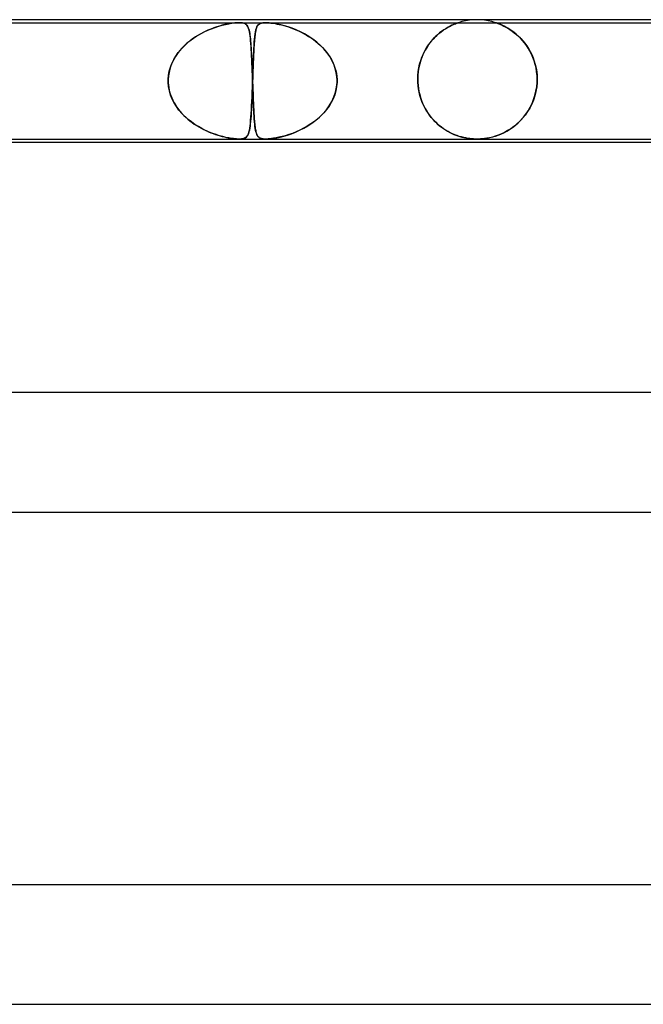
# Model space of a CAD drawing. Header units: millimetres. Extents: x -535 to 535, y -2 to 330.
# Tile 33 of 88: x -139 to -118, y 297 to 330. Entities that reach past the tile are written whole.
import ezdxf

# ---------------------------------------------------------------- set-up
doc = ezdxf.new("R2010")
doc.units = ezdxf.units.MM
doc.layers.add('HIDDEN', color=7, linetype='Continuous')
doc.layers.add('THICK', color=7, linetype='Continuous')

msp = doc.modelspace()

# ---------------------------------------------------------------- linework, layer by layer
at = {"layer": 'HIDDEN'}
for p, q in [((-124, 330), (-124.127, 329.996)), ((-123.873, 329.996), (-124, 330)), ((-153, 329.9), (-131.964, 329.9)), ((-132.916, 329.687), (-133.018, 329.644)), ((-133.009, 329.648), (-132.886, 329.699)), ((-132.815, 329.725), (-132.916, 329.687)), ((-132.886, 329.699), (-132.766, 329.742)), ((-132.717, 329.758), (-132.815, 329.725)), ((-132.766, 329.742), (-132.65, 329.78)), ((-132.623, 329.788), (-132.717, 329.758)), ((-132.65, 329.78), (-132.539, 329.811)), ((-132.533, 329.813), (-132.623, 329.788)), ((-132.539, 329.811), (-132.427, 329.838)), ((-132.445, 329.834), (-132.533, 329.813)), ((-132.358, 329.853), (-132.445, 329.834)), ((-132.427, 329.838), (-132.316, 329.861)), ((-132.271, 329.869), (-132.358, 329.853)), ((-132.316, 329.861), (-132.208, 329.879)), ((-132.187, 329.882), (-132.271, 329.869)), ((-132.208, 329.879), (-132.113, 329.891)), ((-132.107, 329.892), (-132.187, 329.882)), ((-132.113, 329.891), (-132.032, 329.898)), ((-132.032, 329.898), (-132.107, 329.892)), ((-131.963, 329.9), (-132.032, 329.898)), ((-132.032, 329.898), (-131.964, 329.9)), ((-131.964, 329.9), (-131.904, 329.898)), ((-131.964, 329.9), (-131.08, 329.9)), ((-131.903, 329.898), (-131.963, 329.9)), ((-131.904, 329.898), (-131.854, 329.892)), ((-131.85, 329.891), (-131.903, 329.898)), ((-131.854, 329.892), (-131.812, 329.882)), ((-131.803, 329.879), (-131.85, 329.891)), ((-131.812, 329.882), (-131.778, 329.869)), ((-131.762, 329.861), (-131.803, 329.879)), ((-131.778, 329.869), (-131.749, 329.853)), ((-131.73, 329.838), (-131.762, 329.861)), ((-131.749, 329.853), (-131.725, 329.834)), ((-131.704, 329.811), (-131.73, 329.838)), ((-131.725, 329.834), (-131.705, 329.813)), ((-131.705, 329.813), (-131.688, 329.788)), ((-131.683, 329.78), (-131.704, 329.811)), ((-131.688, 329.788), (-131.672, 329.758)), ((-131.665, 329.742), (-131.683, 329.78)), ((-131.672, 329.758), (-131.658, 329.725)), ((-131.648, 329.699), (-131.665, 329.742)), ((-131.658, 329.725), (-131.645, 329.687)), ((-131.634, 329.648), (-131.648, 329.699)), ((-131.645, 329.687), (-131.633, 329.644)), ((-131.404, 329.657), (-131.388, 329.711)), ((-131.393, 329.696), (-131.403, 329.662)), ((-131.383, 329.728), (-131.393, 329.696)), ((-131.388, 329.711), (-131.37, 329.757)), ((-131.371, 329.756), (-131.383, 329.728)), ((-131.358, 329.781), (-131.371, 329.756)), ((-131.37, 329.757), (-131.349, 329.796)), ((-131.344, 329.803), (-131.358, 329.781)), ((-131.349, 329.796), (-131.324, 329.828)), ((-131.329, 329.823), (-131.344, 329.803)), ((-131.311, 329.84), (-131.329, 329.823)), ((-131.324, 329.828), (-131.294, 329.853)), ((-131.292, 329.855), (-131.311, 329.84)), ((-131.294, 329.853), (-131.258, 329.873)), ((-131.269, 329.868), (-131.292, 329.855)), ((-131.242, 329.879), (-131.269, 329.868)), ((-131.258, 329.873), (-131.218, 329.886)), ((-131.21, 329.888), (-131.242, 329.879)), ((-131.218, 329.886), (-131.175, 329.894)), ((-131.173, 329.895), (-131.21, 329.888)), ((-131.175, 329.894), (-131.13, 329.899)), ((-131.13, 329.899), (-131.173, 329.895)), ((-131.13, 329.899), (-131.08, 329.9)), ((-131.081, 329.9), (-131.13, 329.899)), ((-131.025, 329.899), (-131.081, 329.9)), ((-131.08, 329.9), (-131.024, 329.899)), ((-131.08, 329.9), (-110.043, 329.9)), ((-130.961, 329.894), (-131.025, 329.899)), ((-131.024, 329.899), (-130.964, 329.895)), ((-130.964, 329.895), (-130.9, 329.888)), ((-130.884, 329.886), (-130.961, 329.894)), ((-130.9, 329.888), (-130.833, 329.879)), ((-130.793, 329.873), (-130.884, 329.886)), ((-130.833, 329.879), (-130.763, 329.868)), ((-130.686, 329.853), (-130.793, 329.873)), ((-130.763, 329.868), (-130.692, 329.855)), ((-130.692, 329.855), (-130.622, 329.84)), ((-130.571, 329.828), (-130.686, 329.853)), ((-130.622, 329.84), (-130.549, 329.823)), ((-130.448, 329.796), (-130.571, 329.828)), ((-130.549, 329.823), (-130.474, 329.803)), ((-130.474, 329.803), (-130.396, 329.781)), ((-130.321, 329.757), (-130.448, 329.796)), ((-130.396, 329.781), (-130.316, 329.756)), ((-130.189, 329.711), (-130.321, 329.757)), ((-130.316, 329.756), (-130.234, 329.728)), ((-130.234, 329.728), (-130.15, 329.696)), ((-130.053, 329.657), (-130.189, 329.711)), ((-130.15, 329.696), (-130.064, 329.662)), ((-125.127, 329.65), (-125.056, 329.696)), ((-125.035, 329.71), (-125.106, 329.664)), ((-125.056, 329.696), (-124.988, 329.737)), ((-124.967, 329.749), (-125.035, 329.71)), ((-124.988, 329.737), (-124.923, 329.773)), ((-124.903, 329.784), (-124.967, 329.749)), ((-124.923, 329.773), (-124.863, 329.803)), ((-124.844, 329.813), (-124.903, 329.784)), ((-124.863, 329.803), (-124.808, 329.829)), ((-124.79, 329.837), (-124.844, 329.813)), ((-124.808, 329.829), (-124.76, 329.85)), ((-124.743, 329.857), (-124.79, 329.837)), ((-124.76, 329.85), (-124.718, 329.866)), ((-124.706, 329.871), (-124.743, 329.857)), ((-124.718, 329.866), (-124.685, 329.879)), ((-124.677, 329.882), (-124.706, 329.871)), ((-124.685, 329.879), (-124.661, 329.888)), ((-124.657, 329.889), (-124.677, 329.882)), ((-124.661, 329.888), (-124.644, 329.894)), ((-124.643, 329.894), (-124.657, 329.889)), ((-124.644, 329.894), (-124.633, 329.897)), ((-124.633, 329.897), (-124.643, 329.894)), ((-124.633, 329.897), (-124.627, 329.899)), ((-124.627, 329.899), (-124.633, 329.897)), ((-124.627, 329.899), (-124.624, 329.9)), ((-124.624, 329.9), (-124.627, 329.899)), ((-124.503, 329.936), (-124.624, 329.9)), ((-124.379, 329.964), (-124.503, 329.936)), ((-124.253, 329.984), (-124.379, 329.964)), ((-124.127, 329.996), (-124.253, 329.984)), ((-123.747, 329.984), (-123.873, 329.996)), ((-123.621, 329.964), (-123.747, 329.984)), ((-123.497, 329.936), (-123.621, 329.964)), ((-123.376, 329.9), (-123.497, 329.936)), ((-123.373, 329.899), (-123.375, 329.9)), ((-123.375, 329.9), (-123.372, 329.899)), ((-123.364, 329.896), (-123.373, 329.899)), ((-123.372, 329.899), (-123.363, 329.896)), ((-123.348, 329.891), (-123.364, 329.896)), ((-123.363, 329.896), (-123.347, 329.89)), ((-123.324, 329.882), (-123.348, 329.891)), ((-123.347, 329.89), (-123.325, 329.883)), ((-123.325, 329.883), (-123.296, 329.872)), ((-123.292, 329.871), (-123.324, 329.882)), ((-123.296, 329.872), (-123.258, 329.858)), ((-123.252, 329.855), (-123.292, 329.871)), ((-123.258, 329.858), (-123.212, 329.839)), ((-123.205, 329.835), (-123.252, 329.855)), ((-123.212, 329.839), (-123.159, 329.815)), ((-123.152, 329.812), (-123.205, 329.835)), ((-123.159, 329.815), (-123.101, 329.787)), ((-123.094, 329.784), (-123.152, 329.812)), ((-123.101, 329.787), (-123.037, 329.754)), ((-123.032, 329.751), (-123.094, 329.784)), ((-123.037, 329.754), (-122.969, 329.715)), ((-122.966, 329.714), (-123.032, 329.751)), ((-122.969, 329.715), (-122.897, 329.671)), ((-122.898, 329.672), (-122.966, 329.714)), ((-122.829, 329.624), (-122.898, 329.672)), ((-122.897, 329.671), (-122.824, 329.621)), ((-133.527, 329.356), (-133.621, 329.285)), ((-133.612, 329.293), (-133.499, 329.376)), ((-133.43, 329.423), (-133.527, 329.356)), ((-133.499, 329.376), (-133.381, 329.454)), ((-133.329, 329.485), (-133.43, 329.423)), ((-133.381, 329.454), (-133.259, 329.525)), ((-133.227, 329.542), (-133.329, 329.485)), ((-133.259, 329.525), (-133.135, 329.59)), ((-133.122, 329.596), (-133.227, 329.542)), ((-133.135, 329.59), (-133.009, 329.648)), ((-133.018, 329.644), (-133.122, 329.596)), ((-131.621, 329.59), (-131.634, 329.648)), ((-131.633, 329.644), (-131.622, 329.596)), ((-131.622, 329.596), (-131.613, 329.542)), ((-131.61, 329.525), (-131.621, 329.59)), ((-131.613, 329.542), (-131.604, 329.485)), ((-131.599, 329.454), (-131.61, 329.525)), ((-131.604, 329.485), (-131.596, 329.423)), ((-131.59, 329.376), (-131.599, 329.454)), ((-131.596, 329.423), (-131.588, 329.356)), ((-131.582, 329.293), (-131.59, 329.376)), ((-131.588, 329.356), (-131.581, 329.285)), ((-131.458, 329.246), (-131.449, 329.346)), ((-131.445, 329.388), (-131.451, 329.331)), ((-131.449, 329.346), (-131.44, 329.438)), ((-131.44, 329.442), (-131.445, 329.388)), ((-131.44, 329.438), (-131.429, 329.521)), ((-131.433, 329.492), (-131.44, 329.442)), ((-131.427, 329.54), (-131.433, 329.492)), ((-131.429, 329.521), (-131.417, 329.594)), ((-131.419, 329.584), (-131.427, 329.54)), ((-131.411, 329.624), (-131.419, 329.584)), ((-131.417, 329.594), (-131.404, 329.657)), ((-131.403, 329.662), (-131.411, 329.624)), ((-130.064, 329.662), (-129.978, 329.624)), ((-129.913, 329.594), (-130.053, 329.657)), ((-129.978, 329.624), (-129.892, 329.584)), ((-129.772, 329.521), (-129.913, 329.594)), ((-129.892, 329.584), (-129.807, 329.54)), ((-129.807, 329.54), (-129.722, 329.492)), ((-129.631, 329.438), (-129.772, 329.521)), ((-129.722, 329.492), (-129.638, 329.442)), ((-129.638, 329.442), (-129.556, 329.388)), ((-129.495, 329.346), (-129.631, 329.438)), ((-129.556, 329.388), (-129.475, 329.331)), ((-129.365, 329.246), (-129.495, 329.346)), ((-125.47, 329.347), (-125.54, 329.266)), ((-125.492, 329.323), (-125.421, 329.4)), ((-125.399, 329.423), (-125.47, 329.347)), ((-125.421, 329.4), (-125.348, 329.472)), ((-125.326, 329.492), (-125.399, 329.423)), ((-125.348, 329.472), (-125.274, 329.537)), ((-125.252, 329.555), (-125.326, 329.492)), ((-125.274, 329.537), (-125.2, 329.597)), ((-125.179, 329.612), (-125.252, 329.555)), ((-125.2, 329.597), (-125.127, 329.65)), ((-125.106, 329.664), (-125.179, 329.612)), ((-122.758, 329.571), (-122.829, 329.624)), ((-122.824, 329.621), (-122.75, 329.565)), ((-122.686, 329.513), (-122.758, 329.571)), ((-122.75, 329.565), (-122.676, 329.504)), ((-122.615, 329.449), (-122.686, 329.513)), ((-122.676, 329.504), (-122.603, 329.438)), ((-122.545, 329.38), (-122.615, 329.449)), ((-122.603, 329.438), (-122.532, 329.366)), ((-122.475, 329.304), (-122.545, 329.38)), ((-122.532, 329.366), (-122.463, 329.29)), ((-133.881, 329.046), (-133.958, 328.958)), ((-133.918, 329.005), (-133.822, 329.107)), ((-133.799, 329.13), (-133.881, 329.046)), ((-133.822, 329.107), (-133.72, 329.203)), ((-133.712, 329.21), (-133.799, 329.13)), ((-133.72, 329.203), (-133.612, 329.293)), ((-133.621, 329.285), (-133.712, 329.21)), ((-131.574, 329.203), (-131.582, 329.293)), ((-131.581, 329.285), (-131.575, 329.21)), ((-131.575, 329.21), (-131.569, 329.13)), ((-131.567, 329.107), (-131.574, 329.203)), ((-131.569, 329.13), (-131.563, 329.046)), ((-131.561, 329.005), (-131.567, 329.107)), ((-131.563, 329.046), (-131.558, 328.958)), ((-131.478, 328.895), (-131.472, 329.02)), ((-131.469, 329.068), (-131.473, 328.994)), ((-131.472, 329.02), (-131.465, 329.137)), ((-131.465, 329.139), (-131.469, 329.068)), ((-131.465, 329.137), (-131.458, 329.246)), ((-131.46, 329.207), (-131.465, 329.139)), ((-131.456, 329.271), (-131.46, 329.207)), ((-131.451, 329.331), (-131.456, 329.271)), ((-129.475, 329.331), (-129.396, 329.271)), ((-129.396, 329.271), (-129.319, 329.207)), ((-129.243, 329.137), (-129.365, 329.246)), ((-129.319, 329.207), (-129.245, 329.139)), ((-129.245, 329.139), (-129.174, 329.068)), ((-129.128, 329.02), (-129.243, 329.137)), ((-129.174, 329.068), (-129.106, 328.994)), ((-129.024, 328.895), (-129.128, 329.02)), ((-125.744, 328.959), (-125.686, 329.059)), ((-125.671, 329.083), (-125.731, 328.982)), ((-125.686, 329.059), (-125.625, 329.152)), ((-125.607, 329.177), (-125.671, 329.083)), ((-125.625, 329.152), (-125.56, 329.241)), ((-125.54, 329.266), (-125.607, 329.177)), ((-125.56, 329.241), (-125.492, 329.323)), ((-122.408, 329.223), (-122.475, 329.304)), ((-122.463, 329.29), (-122.397, 329.208)), ((-122.343, 329.135), (-122.408, 329.223)), ((-122.397, 329.208), (-122.334, 329.122)), ((-122.282, 329.043), (-122.343, 329.135)), ((-122.334, 329.122), (-122.274, 329.03)), ((-122.225, 328.945), (-122.282, 329.043)), ((-122.274, 329.03), (-122.219, 328.932)), ((-134.157, 328.663), (-134.086, 328.782)), ((-134.095, 328.768), (-134.154, 328.668)), ((-134.03, 328.865), (-134.095, 328.768)), ((-134.086, 328.782), (-134.006, 328.897)), ((-133.958, 328.958), (-134.03, 328.865)), ((-134.006, 328.897), (-133.918, 329.005)), ((-131.554, 328.897), (-131.561, 329.005)), ((-131.558, 328.958), (-131.552, 328.865)), ((-131.548, 328.782), (-131.554, 328.897)), ((-131.552, 328.865), (-131.547, 328.768)), ((-131.542, 328.663), (-131.548, 328.782)), ((-131.547, 328.768), (-131.543, 328.668)), ((-131.49, 328.62), (-131.484, 328.761)), ((-131.485, 328.753), (-131.488, 328.667)), ((-131.481, 328.837), (-131.485, 328.753)), ((-131.484, 328.761), (-131.478, 328.895)), ((-131.477, 328.917), (-131.481, 328.837)), ((-131.473, 328.994), (-131.477, 328.917)), ((-129.106, 328.994), (-129.042, 328.917)), ((-129.042, 328.917), (-128.982, 328.837)), ((-128.931, 328.761), (-129.024, 328.895)), ((-128.982, 328.837), (-128.926, 328.753)), ((-128.851, 328.62), (-128.931, 328.761)), ((-128.926, 328.753), (-128.876, 328.667)), ((-125.885, 328.629), (-125.843, 328.744)), ((-125.836, 328.764), (-125.879, 328.646)), ((-125.843, 328.744), (-125.796, 328.854)), ((-125.786, 328.876), (-125.836, 328.764)), ((-125.796, 328.854), (-125.744, 328.959)), ((-125.731, 328.982), (-125.786, 328.876)), ((-122.173, 328.841), (-122.225, 328.945)), ((-122.219, 328.932), (-122.168, 328.83)), ((-122.125, 328.732), (-122.173, 328.841)), ((-122.168, 328.83), (-122.122, 328.723)), ((-122.084, 328.619), (-122.125, 328.732)), ((-122.122, 328.723), (-122.081, 328.611)), ((-134.305, 328.274), (-134.267, 328.407)), ((-134.251, 328.455), (-134.287, 328.344)), ((-134.267, 328.407), (-134.218, 328.537)), ((-134.206, 328.563), (-134.251, 328.455)), ((-134.218, 328.537), (-134.157, 328.663)), ((-134.154, 328.668), (-134.206, 328.563)), ((-131.543, 328.668), (-131.538, 328.563)), ((-131.537, 328.537), (-131.542, 328.663)), ((-131.538, 328.563), (-131.533, 328.455)), ((-131.531, 328.407), (-131.537, 328.537)), ((-131.533, 328.455), (-131.529, 328.344)), ((-131.526, 328.274), (-131.531, 328.407)), ((-131.499, 328.391), (-131.502, 328.295)), ((-131.501, 328.318), (-131.496, 328.472)), ((-131.495, 328.485), (-131.499, 328.391)), ((-131.496, 328.472), (-131.49, 328.62)), ((-131.492, 328.577), (-131.495, 328.485)), ((-131.488, 328.667), (-131.492, 328.577)), ((-128.876, 328.667), (-128.83, 328.577)), ((-128.785, 328.472), (-128.851, 328.62)), ((-128.83, 328.577), (-128.791, 328.485)), ((-128.791, 328.485), (-128.757, 328.391)), ((-128.735, 328.318), (-128.785, 328.472)), ((-128.757, 328.391), (-128.729, 328.295)), ((-125.968, 328.26), (-125.947, 328.386)), ((-125.945, 328.397), (-125.967, 328.267)), ((-125.947, 328.386), (-125.92, 328.51)), ((-125.916, 328.524), (-125.945, 328.397)), ((-125.92, 328.51), (-125.885, 328.629)), ((-125.879, 328.646), (-125.916, 328.524)), ((-122.049, 328.502), (-122.084, 328.619)), ((-122.081, 328.611), (-122.047, 328.495)), ((-122.021, 328.381), (-122.049, 328.502)), ((-122.047, 328.495), (-122.02, 328.375)), ((-122.001, 328.256), (-122.021, 328.381)), ((-122.02, 328.375), (-122, 328.252)), ((-134.341, 328), (-134.329, 328.138)), ((-134.332, 328.116), (-134.341, 328)), ((-134.314, 328.23), (-134.332, 328.116)), ((-134.329, 328.138), (-134.305, 328.274)), ((-134.287, 328.344), (-134.314, 328.23)), ((-131.529, 328.344), (-131.525, 328.23)), ((-131.521, 328.138), (-131.526, 328.274)), ((-131.525, 328.23), (-131.52, 328.116)), ((-131.516, 328), (-131.521, 328.138)), ((-131.52, 328.116), (-131.516, 328)), ((-131.512, 328), (-131.507, 328.16)), ((-131.509, 328.1), (-131.512, 328)), ((-131.506, 328.198), (-131.509, 328.1)), ((-131.507, 328.16), (-131.501, 328.318)), ((-131.502, 328.295), (-131.506, 328.198)), ((-128.702, 328.16), (-128.735, 328.318)), ((-128.729, 328.295), (-128.709, 328.198)), ((-128.709, 328.198), (-128.695, 328.1)), ((-128.688, 328), (-128.702, 328.16)), ((-128.695, 328.1), (-128.688, 328)), ((-125.98, 328.135), (-125.984, 328)), ((-125.984, 328), (-125.98, 328.131)), ((-125.967, 328.267), (-125.98, 328.135)), ((-125.98, 328.131), (-125.968, 328.26)), ((-121.988, 328.129), (-122.001, 328.256)), ((-122, 328.252), (-121.988, 328.127)), ((-121.984, 328), (-121.988, 328.129)), ((-121.988, 328.127), (-121.984, 328)), ((-134.341, 328), (-134.342, 327.983)), ((-134.342, 327.983), (-134.341, 328)), ((-134.342, 327.983), (-134.342, 327.967)), ((-134.342, 327.967), (-134.342, 327.983)), ((-134.342, 327.967), (-134.342, 327.95)), ((-134.342, 327.95), (-134.342, 327.967)), ((-134.342, 327.95), (-134.342, 327.933)), ((-134.342, 327.933), (-134.342, 327.95)), ((-134.342, 327.933), (-134.341, 327.917)), ((-134.341, 327.917), (-134.342, 327.933)), ((-134.341, 327.917), (-134.341, 327.9)), ((-134.341, 327.9), (-134.341, 327.917)), ((-134.341, 327.9), (-134.335, 327.811)), ((-134.329, 327.756), (-134.341, 327.9)), ((-134.335, 327.811), (-134.323, 327.722)), ((-134.302, 327.613), (-134.329, 327.756)), ((-134.323, 327.722), (-134.307, 327.635)), ((-131.528, 327.571), (-131.522, 327.734)), ((-131.521, 327.759), (-131.526, 327.621)), ((-131.522, 327.734), (-131.516, 327.9)), ((-131.516, 327.9), (-131.521, 327.759)), ((-131.516, 327.983), (-131.516, 328)), ((-131.516, 328), (-131.516, 327.983)), ((-131.515, 327.967), (-131.516, 327.983)), ((-131.516, 327.983), (-131.515, 327.967)), ((-131.516, 327.9), (-131.515, 327.917)), ((-131.515, 327.917), (-131.516, 327.9)), ((-131.514, 327.95), (-131.515, 327.967)), ((-131.515, 327.967), (-131.514, 327.95)), ((-131.515, 327.933), (-131.514, 327.95)), ((-131.514, 327.95), (-131.515, 327.933)), ((-131.515, 327.917), (-131.515, 327.933)), ((-131.515, 327.933), (-131.515, 327.917)), ((-131.514, 327.967), (-131.513, 327.983)), ((-131.513, 327.983), (-131.514, 327.967)), ((-131.514, 327.95), (-131.514, 327.967)), ((-131.514, 327.967), (-131.514, 327.95)), ((-131.514, 327.933), (-131.514, 327.95)), ((-131.514, 327.95), (-131.514, 327.933)), ((-131.513, 327.917), (-131.514, 327.933)), ((-131.514, 327.933), (-131.513, 327.917)), ((-131.513, 327.983), (-131.512, 328)), ((-131.512, 328), (-131.513, 327.983)), ((-131.513, 327.9), (-131.513, 327.917)), ((-131.513, 327.917), (-131.513, 327.9)), ((-131.508, 327.757), (-131.513, 327.9)), ((-131.513, 327.9), (-131.509, 327.811)), ((-131.509, 327.811), (-131.506, 327.722)), ((-131.502, 327.615), (-131.508, 327.757)), ((-131.506, 327.722), (-131.503, 327.635)), ((-128.738, 327.571), (-128.703, 327.734)), ((-128.7, 327.759), (-128.725, 327.621)), ((-128.703, 327.734), (-128.688, 327.9)), ((-128.688, 327.9), (-128.7, 327.759)), ((-128.688, 328), (-128.687, 327.983)), ((-128.687, 327.983), (-128.688, 328)), ((-128.687, 327.917), (-128.688, 327.9)), ((-128.688, 327.9), (-128.687, 327.917)), ((-128.687, 327.983), (-128.687, 327.967)), ((-128.687, 327.967), (-128.687, 327.983)), ((-128.687, 327.967), (-128.687, 327.95)), ((-128.687, 327.95), (-128.687, 327.967)), ((-128.687, 327.95), (-128.687, 327.933)), ((-128.687, 327.933), (-128.687, 327.95)), ((-128.687, 327.933), (-128.687, 327.917)), ((-128.687, 327.917), (-128.687, 327.933)), ((-125.984, 327.983), (-125.984, 328)), ((-125.984, 328), (-125.984, 327.983)), ((-125.984, 327.967), (-125.984, 327.983)), ((-125.984, 327.983), (-125.984, 327.967)), ((-125.984, 327.95), (-125.984, 327.967)), ((-125.984, 327.967), (-125.984, 327.95)), ((-125.983, 327.933), (-125.984, 327.95)), ((-125.984, 327.95), (-125.983, 327.933)), ((-125.982, 327.917), (-125.983, 327.933)), ((-125.983, 327.933), (-125.982, 327.917)), ((-125.982, 327.9), (-125.982, 327.917)), ((-125.982, 327.917), (-125.982, 327.9)), ((-125.982, 327.9), (-125.974, 327.795)), ((-125.973, 327.788), (-125.982, 327.9)), ((-125.974, 327.795), (-125.96, 327.692)), ((-125.958, 327.678), (-125.973, 327.788)), ((-125.96, 327.692), (-125.942, 327.589)), ((-122, 327.747), (-122.025, 327.596)), ((-122.023, 327.606), (-121.999, 327.752)), ((-121.986, 327.9), (-122, 327.747)), ((-121.999, 327.752), (-121.986, 327.9)), ((-121.985, 327.917), (-121.986, 327.9)), ((-121.986, 327.9), (-121.985, 327.917)), ((-121.984, 327.95), (-121.985, 327.933)), ((-121.985, 327.933), (-121.984, 327.95)), ((-121.985, 327.933), (-121.985, 327.917)), ((-121.985, 327.917), (-121.985, 327.933)), ((-121.984, 328), (-121.984, 327.983)), ((-121.984, 327.983), (-121.984, 328)), ((-121.984, 327.983), (-121.984, 327.967)), ((-121.984, 327.967), (-121.984, 327.983)), ((-121.984, 327.967), (-121.984, 327.95)), ((-121.984, 327.95), (-121.984, 327.967)), ((-134.307, 327.635), (-134.284, 327.548)), ((-134.261, 327.474), (-134.302, 327.613)), ((-134.284, 327.548), (-134.257, 327.463)), ((-134.207, 327.34), (-134.261, 327.474)), ((-134.257, 327.463), (-134.225, 327.38)), ((-134.225, 327.38), (-134.188, 327.298)), ((-131.541, 327.262), (-131.534, 327.414)), ((-131.531, 327.485), (-131.537, 327.353)), ((-131.534, 327.414), (-131.528, 327.571)), ((-131.526, 327.621), (-131.531, 327.485)), ((-131.503, 327.635), (-131.5, 327.548)), ((-131.497, 327.477), (-131.502, 327.615)), ((-131.5, 327.548), (-131.497, 327.463)), ((-131.492, 327.343), (-131.497, 327.477)), ((-131.497, 327.463), (-131.494, 327.38)), ((-131.494, 327.38), (-131.491, 327.298)), ((-128.86, 327.262), (-128.791, 327.414)), ((-128.764, 327.485), (-128.816, 327.353)), ((-128.791, 327.414), (-128.738, 327.571)), ((-128.725, 327.621), (-128.764, 327.485)), ((-125.938, 327.569), (-125.958, 327.678)), ((-125.942, 327.589), (-125.918, 327.488)), ((-125.911, 327.462), (-125.938, 327.569)), ((-125.918, 327.488), (-125.89, 327.389)), ((-125.879, 327.357), (-125.911, 327.462)), ((-125.89, 327.389), (-125.856, 327.293)), ((-122.062, 327.448), (-122.11, 327.306)), ((-122.102, 327.327), (-122.058, 327.464)), ((-122.025, 327.596), (-122.062, 327.448)), ((-122.058, 327.464), (-122.023, 327.606)), ((-134.142, 327.21), (-134.207, 327.34)), ((-134.188, 327.298), (-134.147, 327.218)), ((-134.147, 327.218), (-134.101, 327.141)), ((-134.066, 327.087), (-134.142, 327.21)), ((-134.101, 327.141), (-134.052, 327.066)), ((-133.981, 326.971), (-134.066, 327.087)), ((-134.052, 327.066), (-133.999, 326.993)), ((-131.555, 326.981), (-131.548, 327.117)), ((-131.548, 327.104), (-131.555, 326.989)), ((-131.548, 327.117), (-131.541, 327.262)), ((-131.543, 327.226), (-131.548, 327.104)), ((-131.537, 327.353), (-131.543, 327.226)), ((-131.487, 327.214), (-131.492, 327.343)), ((-131.491, 327.298), (-131.487, 327.218)), ((-131.487, 327.218), (-131.484, 327.141)), ((-131.482, 327.091), (-131.487, 327.214)), ((-131.484, 327.141), (-131.481, 327.066)), ((-131.476, 326.975), (-131.482, 327.091)), ((-131.481, 327.066), (-131.477, 326.993)), ((-129.043, 326.981), (-128.945, 327.117)), ((-128.953, 327.104), (-129.037, 326.989)), ((-128.88, 327.226), (-128.953, 327.104)), ((-128.945, 327.117), (-128.86, 327.262)), ((-128.816, 327.353), (-128.88, 327.226)), ((-125.842, 327.256), (-125.879, 327.357)), ((-125.856, 327.293), (-125.819, 327.2)), ((-125.8, 327.158), (-125.842, 327.256)), ((-125.819, 327.2), (-125.777, 327.11)), ((-125.754, 327.064), (-125.8, 327.158)), ((-125.777, 327.11), (-125.732, 327.023)), ((-125.704, 326.973), (-125.754, 327.064)), ((-122.232, 327.04), (-122.306, 326.918)), ((-122.285, 326.95), (-122.216, 327.069)), ((-122.167, 327.169), (-122.232, 327.04)), ((-122.216, 327.069), (-122.155, 327.195)), ((-122.11, 327.306), (-122.167, 327.169)), ((-122.155, 327.195), (-122.102, 327.327)), ((-133.999, 326.993), (-133.942, 326.923)), ((-133.887, 326.86), (-133.981, 326.971)), ((-133.942, 326.923), (-133.883, 326.856)), ((-133.785, 326.757), (-133.887, 326.86)), ((-133.883, 326.856), (-133.82, 326.791)), ((-133.82, 326.791), (-133.755, 326.728)), ((-133.677, 326.66), (-133.785, 326.757)), ((-133.755, 326.728), (-133.687, 326.669)), ((-131.58, 326.627), (-131.571, 326.736)), ((-131.568, 326.777), (-131.575, 326.68)), ((-131.571, 326.736), (-131.563, 326.854)), ((-131.561, 326.88), (-131.568, 326.777)), ((-131.563, 326.854), (-131.555, 326.981)), ((-131.555, 326.989), (-131.561, 326.88)), ((-131.477, 326.993), (-131.474, 326.923)), ((-131.471, 326.865), (-131.476, 326.975)), ((-131.474, 326.923), (-131.47, 326.856)), ((-131.465, 326.762), (-131.471, 326.865)), ((-131.47, 326.856), (-131.466, 326.791)), ((-131.466, 326.791), (-131.462, 326.728)), ((-131.458, 326.665), (-131.465, 326.762)), ((-131.462, 326.728), (-131.458, 326.669)), ((-129.398, 326.627), (-129.271, 326.736)), ((-129.228, 326.777), (-129.334, 326.68)), ((-129.271, 326.736), (-129.152, 326.854)), ((-129.128, 326.88), (-129.228, 326.777)), ((-129.152, 326.854), (-129.043, 326.981)), ((-129.037, 326.989), (-129.128, 326.88)), ((-125.732, 327.023), (-125.683, 326.939)), ((-125.65, 326.887), (-125.704, 326.973)), ((-125.683, 326.939), (-125.631, 326.859)), ((-125.592, 326.804), (-125.65, 326.887)), ((-125.631, 326.859), (-125.576, 326.782)), ((-125.531, 326.726), (-125.592, 326.804)), ((-125.576, 326.782), (-125.518, 326.709)), ((-125.468, 326.652), (-125.531, 326.726)), ((-125.518, 326.709), (-125.457, 326.64)), ((-122.527, 326.636), (-122.441, 326.734)), ((-122.386, 326.803), (-122.473, 326.697)), ((-122.441, 326.734), (-122.36, 326.838)), ((-122.306, 326.918), (-122.386, 326.803)), ((-122.36, 326.838), (-122.285, 326.95)), ((-133.687, 326.669), (-133.617, 326.611)), ((-133.565, 326.572), (-133.677, 326.66)), ((-133.617, 326.611), (-133.544, 326.557)), ((-133.449, 326.49), (-133.565, 326.572)), ((-133.544, 326.557), (-133.47, 326.504)), ((-133.47, 326.504), (-133.394, 326.455)), ((-133.33, 326.416), (-133.449, 326.49)), ((-133.394, 326.455), (-133.316, 326.408)), ((-133.21, 326.349), (-133.33, 326.416)), ((-133.316, 326.408), (-133.237, 326.363)), ((-131.601, 326.43), (-131.612, 326.359)), ((-131.611, 326.362), (-131.6, 326.44)), ((-131.592, 326.507), (-131.601, 326.43)), ((-131.6, 326.44), (-131.589, 326.529)), ((-131.583, 326.59), (-131.592, 326.507)), ((-131.589, 326.529), (-131.58, 326.627)), ((-131.575, 326.68), (-131.583, 326.59)), ((-131.458, 326.669), (-131.454, 326.611)), ((-131.451, 326.577), (-131.458, 326.665)), ((-131.454, 326.611), (-131.449, 326.557)), ((-131.443, 326.495), (-131.451, 326.577)), ((-131.449, 326.557), (-131.444, 326.504)), ((-131.444, 326.504), (-131.439, 326.455)), ((-131.435, 326.421), (-131.443, 326.495)), ((-131.439, 326.455), (-131.433, 326.408)), ((-131.425, 326.354), (-131.435, 326.421)), ((-131.433, 326.408), (-131.427, 326.363)), ((-129.684, 326.43), (-129.808, 326.359)), ((-129.804, 326.362), (-129.666, 326.44)), ((-129.562, 326.507), (-129.684, 326.43)), ((-129.666, 326.44), (-129.53, 326.529)), ((-129.446, 326.59), (-129.562, 326.507)), ((-129.53, 326.529), (-129.398, 326.627)), ((-129.334, 326.68), (-129.446, 326.59)), ((-125.402, 326.582), (-125.468, 326.652)), ((-125.457, 326.64), (-125.394, 326.574)), ((-125.334, 326.517), (-125.402, 326.582)), ((-125.394, 326.574), (-125.329, 326.512)), ((-125.264, 326.456), (-125.334, 326.517)), ((-125.329, 326.512), (-125.261, 326.454)), ((-125.192, 326.399), (-125.264, 326.456)), ((-125.261, 326.454), (-125.192, 326.399)), ((-125.192, 326.399), (-125.123, 326.349)), ((-125.119, 326.346), (-125.192, 326.399)), ((-122.907, 326.321), (-122.81, 326.388)), ((-122.763, 326.423), (-122.867, 326.347)), ((-122.81, 326.388), (-122.713, 326.462)), ((-122.662, 326.506), (-122.763, 326.423)), ((-122.713, 326.462), (-122.618, 326.546)), ((-122.565, 326.598), (-122.662, 326.506)), ((-122.618, 326.546), (-122.527, 326.636)), ((-122.473, 326.697), (-122.565, 326.598)), ((-133.237, 326.363), (-133.157, 326.322)), ((-133.089, 326.289), (-133.21, 326.349)), ((-133.157, 326.322), (-133.075, 326.282)), ((-132.969, 326.235), (-133.089, 326.289)), ((-133.075, 326.282), (-132.994, 326.246)), ((-132.994, 326.246), (-132.913, 326.212)), ((-132.85, 326.188), (-132.969, 326.235)), ((-132.913, 326.212), (-132.833, 326.182)), ((-132.733, 326.147), (-132.85, 326.188)), ((-132.833, 326.182), (-132.755, 326.154)), ((-132.755, 326.154), (-132.678, 326.129)), ((-132.62, 326.112), (-132.733, 326.147)), ((-132.678, 326.129), (-132.603, 326.107)), ((-132.511, 326.082), (-132.62, 326.112)), ((-132.603, 326.107), (-132.531, 326.087)), ((-132.531, 326.087), (-132.461, 326.07)), ((-132.407, 326.057), (-132.511, 326.082)), ((-132.461, 326.07), (-132.394, 326.055)), ((-132.311, 326.038), (-132.407, 326.057)), ((-132.394, 326.055), (-132.329, 326.041)), ((-132.329, 326.041), (-132.264, 326.03)), ((-131.792, 326.024), (-131.755, 326.042)), ((-131.734, 326.058), (-131.762, 326.038)), ((-131.755, 326.042), (-131.724, 326.067)), ((-131.709, 326.082), (-131.734, 326.058)), ((-131.724, 326.067), (-131.697, 326.097)), ((-131.687, 326.112), (-131.709, 326.082)), ((-131.697, 326.097), (-131.675, 326.135)), ((-131.668, 326.148), (-131.687, 326.112)), ((-131.675, 326.135), (-131.656, 326.179)), ((-131.651, 326.191), (-131.668, 326.148)), ((-131.656, 326.179), (-131.639, 326.231)), ((-131.636, 326.24), (-131.651, 326.191)), ((-131.639, 326.231), (-131.624, 326.292)), ((-131.623, 326.296), (-131.636, 326.24)), ((-131.624, 326.292), (-131.611, 326.362)), ((-131.612, 326.359), (-131.623, 326.296)), ((-131.427, 326.363), (-131.42, 326.322)), ((-131.415, 326.294), (-131.425, 326.354)), ((-131.42, 326.322), (-131.412, 326.282)), ((-131.402, 326.24), (-131.415, 326.294)), ((-131.412, 326.282), (-131.404, 326.246)), ((-131.404, 326.246), (-131.395, 326.212)), ((-131.389, 326.192), (-131.402, 326.24)), ((-131.395, 326.212), (-131.385, 326.182)), ((-131.373, 326.151), (-131.389, 326.192)), ((-131.385, 326.182), (-131.375, 326.154)), ((-131.375, 326.154), (-131.363, 326.129)), ((-131.355, 326.115), (-131.373, 326.151)), ((-131.363, 326.129), (-131.35, 326.107)), ((-131.334, 326.085), (-131.355, 326.115)), ((-131.35, 326.107), (-131.336, 326.087)), ((-131.336, 326.087), (-131.321, 326.07)), ((-131.31, 326.06), (-131.334, 326.085)), ((-131.321, 326.07), (-131.304, 326.055)), ((-131.283, 326.04), (-131.31, 326.06)), ((-131.304, 326.055), (-131.285, 326.041)), ((-131.285, 326.041), (-131.263, 326.03)), ((-131.252, 326.025), (-131.283, 326.04)), ((-130.81, 326.024), (-130.707, 326.042)), ((-130.633, 326.058), (-130.729, 326.038)), ((-130.707, 326.042), (-130.593, 326.067)), ((-130.529, 326.082), (-130.633, 326.058)), ((-130.593, 326.067), (-130.472, 326.097)), ((-130.419, 326.112), (-130.529, 326.082)), ((-130.472, 326.097), (-130.346, 326.135)), ((-130.303, 326.148), (-130.419, 326.112)), ((-130.346, 326.135), (-130.215, 326.179)), ((-130.183, 326.191), (-130.303, 326.148)), ((-130.215, 326.179), (-130.08, 326.231)), ((-130.06, 326.24), (-130.183, 326.191)), ((-130.08, 326.231), (-129.943, 326.292)), ((-129.935, 326.296), (-130.06, 326.24)), ((-129.943, 326.292), (-129.804, 326.362)), ((-129.808, 326.359), (-129.935, 326.296)), ((-125.123, 326.349), (-125.053, 326.303)), ((-125.044, 326.298), (-125.119, 326.346)), ((-125.053, 326.303), (-124.982, 326.261)), ((-124.969, 326.253), (-125.044, 326.298)), ((-124.982, 326.261), (-124.912, 326.223)), ((-124.893, 326.213), (-124.969, 326.253)), ((-124.912, 326.223), (-124.842, 326.188)), ((-124.817, 326.176), (-124.893, 326.213)), ((-124.842, 326.188), (-124.773, 326.157)), ((-124.741, 326.144), (-124.817, 326.176)), ((-124.773, 326.157), (-124.704, 326.129)), ((-124.666, 326.115), (-124.741, 326.144)), ((-124.704, 326.129), (-124.636, 326.105)), ((-124.591, 326.09), (-124.666, 326.115)), ((-124.636, 326.105), (-124.569, 326.084)), ((-124.517, 326.069), (-124.591, 326.09)), ((-124.569, 326.084), (-124.504, 326.065)), ((-124.444, 326.05), (-124.517, 326.069)), ((-124.504, 326.065), (-124.44, 326.049)), ((-124.372, 326.035), (-124.444, 326.05)), ((-124.44, 326.049), (-124.373, 326.035)), ((-123.581, 326.044), (-123.669, 326.027)), ((-123.662, 326.028), (-123.569, 326.047)), ((-123.485, 326.067), (-123.581, 326.044)), ((-123.569, 326.047), (-123.476, 326.069)), ((-123.386, 326.096), (-123.485, 326.067)), ((-123.476, 326.069), (-123.384, 326.096)), ((-123.285, 326.131), (-123.386, 326.096)), ((-123.384, 326.096), (-123.292, 326.128)), ((-123.292, 326.128), (-123.198, 326.166)), ((-123.182, 326.173), (-123.285, 326.131)), ((-123.198, 326.166), (-123.102, 326.211)), ((-123.077, 326.223), (-123.182, 326.173)), ((-123.102, 326.211), (-123.005, 326.262)), ((-122.972, 326.281), (-123.077, 326.223)), ((-123.005, 326.262), (-122.907, 326.321)), ((-122.867, 326.347), (-122.972, 326.281)), ((-132.227, 326.023), (-132.311, 326.038)), ((-132.264, 326.03), (-132.199, 326.019)), ((-132.156, 326.014), (-132.227, 326.023)), ((-132.199, 326.019), (-132.135, 326.011)), ((-132.098, 326.007), (-132.156, 326.014)), ((-132.135, 326.011), (-132.073, 326.005)), ((-132.049, 326.003), (-132.098, 326.007)), ((-132.073, 326.005), (-132.016, 326.001)), ((-132.004, 326.001), (-132.049, 326.003)), ((-132.016, 326.001), (-131.963, 326)), ((-131.963, 326), (-132.004, 326.001)), ((-131.963, 326), (-131.916, 326.001)), ((-131.925, 326.001), (-131.963, 326)), ((-131.891, 326.003), (-131.925, 326.001)), ((-131.916, 326.001), (-131.872, 326.005)), ((-131.858, 326.007), (-131.891, 326.003)), ((-131.872, 326.005), (-131.831, 326.012)), ((-131.825, 326.014), (-131.858, 326.007)), ((-131.831, 326.012), (-131.792, 326.024)), ((-131.793, 326.024), (-131.825, 326.014)), ((-131.762, 326.038), (-131.793, 326.024)), ((-131.263, 326.03), (-131.236, 326.019)), ((-131.221, 326.015), (-131.252, 326.025)), ((-131.236, 326.019), (-131.205, 326.011)), ((-131.189, 326.008), (-131.221, 326.015)), ((-131.205, 326.011), (-131.169, 326.005)), ((-131.157, 326.004), (-131.189, 326.008)), ((-131.169, 326.005), (-131.127, 326.001)), ((-131.123, 326.001), (-131.157, 326.004)), ((-131.127, 326.001), (-131.08, 326)), ((-131.086, 326), (-131.123, 326.001)), ((-131.039, 326.001), (-131.08, 326)), ((-131.08, 326), (-131.027, 326.001)), ((-130.994, 326.003), (-131.039, 326.001)), ((-131.027, 326.001), (-130.967, 326.005)), ((-130.944, 326.007), (-130.994, 326.003)), ((-130.967, 326.005), (-130.896, 326.012)), ((-130.884, 326.014), (-130.944, 326.007)), ((-130.896, 326.012), (-130.81, 326.024)), ((-130.813, 326.024), (-130.884, 326.014)), ((-130.729, 326.038), (-130.813, 326.024)), ((-124.373, 326.035), (-124.303, 326.023)), ((-124.301, 326.023), (-124.372, 326.035)), ((-124.303, 326.023), (-124.231, 326.014)), ((-124.234, 326.014), (-124.301, 326.023)), ((-124.171, 326.007), (-124.234, 326.014)), ((-124.231, 326.014), (-124.156, 326.006)), ((-124.111, 326.003), (-124.171, 326.007)), ((-124.156, 326.006), (-124.079, 326.002)), ((-124.053, 326.001), (-124.111, 326.003)), ((-124.079, 326.002), (-124.001, 326)), ((-123.997, 326), (-124.053, 326.001)), ((-124.001, 326), (-123.922, 326.001)), ((-123.938, 326.001), (-123.997, 326)), ((-123.88, 326.004), (-123.938, 326.001)), ((-123.922, 326.001), (-123.84, 326.006)), ((-123.818, 326.008), (-123.88, 326.004)), ((-123.84, 326.006), (-123.754, 326.015)), ((-123.748, 326.016), (-123.818, 326.008)), ((-123.754, 326.015), (-123.662, 326.028)), ((-123.669, 326.027), (-123.748, 326.016))]:
    msp.add_line(p, q, dxfattribs=at)
at = {"layer": 'THICK'}
for p, q in [((308, 330), (-308, 330)), ((-216.37, 326), (-2, 326)), ((-215.681, 325.9), (-43.841, 325.9)), ((316, 317.5), (-316, 317.5)), ((-222.201, 313.5), (-1.756, 313.5)), ((325, 301), (-325, 301)), ((-228.529, 297), (-1.805, 297))]:
    msp.add_line(p, q, dxfattribs=at)

doc.saveas('drawing.dxf')
